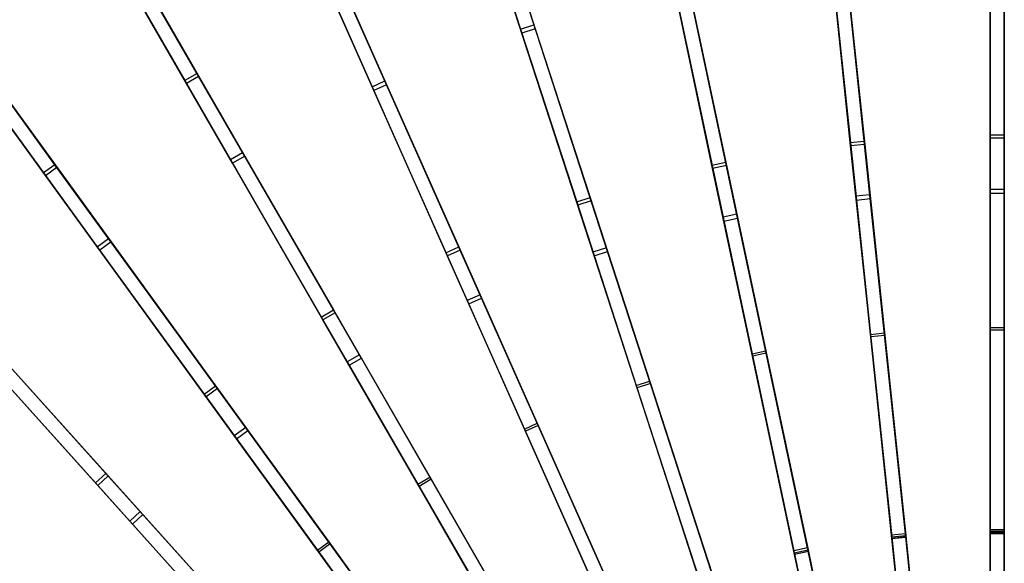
# Model space of a CAD drawing. Extents: x 0.4 to 55.5, y 0.4 to 55.5.
# Tile 52 of 103: x 17.5 to 28, y 37.7 to 43.5. Entities that reach past the tile are written whole.
import ezdxf

# ---------------------------------------------------------------- set-up
doc = ezdxf.new("R2010")
doc.units = 0
doc.header["$LTSCALE"] = 2.54
doc.layers.get('0').update_dxf_attribs({"color": 13, "linetype": 'CONTINUOUS'})

# ---------------------------------------------------------------- blocks, each defined once
blk = doc.blocks.new('M_STL')
at = {"color": 0}
for p, q in [((17.575, 45.696, 27.794), (19.242, 42.809, 28.93)), ((17.575, 45.696, 27.794), (19.242, 42.809, 28.93)), ((19.258, 42.781, 29.097), (17.582, 45.684, 27.959)), ((19.258, 42.781, 29.097), (17.582, 45.684, 27.959)), ((19.372, 42.884, 28.93), (17.705, 45.771, 27.794)), ((19.372, 42.884, 28.93), (17.705, 45.771, 27.794)), ((19.388, 42.856, 29.097), (17.712, 45.759, 27.959)), ((19.388, 42.856, 29.097), (17.712, 45.759, 27.959)), ((22.403, 45.154, 6.267), (22.971, 43.406, 5.011)), ((22.403, 45.154, 6.267), (22.971, 43.406, 5.011)), ((22.261, 45.108, 6.267), (22.828, 43.36, 5.011)), ((22.261, 45.108, 6.267), (22.828, 43.36, 5.011)), ((22.842, 43.317, 5.159), (22.277, 45.057, 6.415)), ((22.842, 43.317, 5.159), (22.277, 45.057, 6.415)), ((22.42, 45.104, 6.415), (22.985, 43.363, 5.159)), ((22.42, 45.104, 6.415), (22.985, 43.363, 5.159)), ((26.562, 41.59, 29.911), (26.2, 45.037, 28.94)), ((26.562, 41.59, 29.911), (26.2, 45.037, 28.94)), ((27.848, 45.113, 28.943), (27.848, 41.647, 29.913)), ((27.848, 45.113, 28.943), (27.848, 41.647, 29.913)), ((27.848, 41.606, 30.078), (27.848, 45.082, 29.11)), ((27.848, 41.606, 30.078), (27.848, 45.082, 29.11)), ((27.998, 41.647, 29.913), (27.998, 45.113, 28.943)), ((27.998, 41.647, 29.913), (27.998, 45.113, 28.943)), ((27.998, 41.606, 30.078), (27.998, 45.082, 29.11)), ((27.998, 41.606, 30.078), (27.998, 45.082, 29.11)), ((26.051, 45.021, 28.94), (26.413, 41.574, 29.911)), ((26.051, 45.021, 28.94), (26.413, 41.574, 29.911)), ((26.417, 41.533, 30.075), (26.054, 44.99, 29.107)), ((26.417, 41.533, 30.075), (26.054, 44.99, 29.107)), ((26.566, 41.549, 30.075), (26.203, 45.006, 29.107)), ((26.566, 41.549, 30.075), (26.203, 45.006, 29.107)), ((24.272, 44.741, 28.937), (24.992, 41.351, 29.908)), ((24.272, 44.741, 28.937), (24.992, 41.351, 29.908)), ((25.139, 41.382, 29.908), (24.418, 44.772, 28.937)), ((25.139, 41.382, 29.908), (24.418, 44.772, 28.937)), ((25.148, 41.341, 30.073), (24.425, 44.742, 29.104)), ((25.148, 41.341, 30.073), (24.425, 44.742, 29.104)), ((25.001, 41.31, 30.073), (24.278, 44.71, 29.104)), ((25.001, 41.31, 30.073), (24.278, 44.71, 29.104)), ((15.772, 44.52, 27.792), (17.731, 41.823, 28.929)), ((15.772, 44.52, 27.792), (17.731, 41.823, 28.929)), ((17.853, 41.911, 28.929), (15.893, 44.609, 27.792)), ((17.853, 41.911, 28.929), (15.893, 44.609, 27.792)), ((17.872, 41.885, 29.096), (15.901, 44.597, 27.958)), ((17.872, 41.885, 29.096), (15.901, 44.597, 27.958)), ((17.75, 41.797, 29.096), (15.78, 44.509, 27.958)), ((17.75, 41.797, 29.096), (15.78, 44.509, 27.958)), ((20.494, 44.424, 6.268), (21.242, 42.744, 5.012)), ((20.494, 44.424, 6.268), (21.242, 42.744, 5.012)), ((20.631, 44.485, 6.268), (21.379, 42.805, 5.012)), ((20.631, 44.485, 6.268), (21.379, 42.805, 5.012)), ((20.653, 44.436, 6.417), (21.397, 42.764, 5.16)), ((20.653, 44.436, 6.417), (21.397, 42.764, 5.16)), ((21.26, 42.703, 5.16), (20.516, 44.375, 6.417)), ((21.26, 42.703, 5.16), (20.516, 44.375, 6.417)), ((23.745, 41.025, 29.906), (22.674, 44.322, 28.934)), ((23.745, 41.025, 29.906), (22.674, 44.322, 28.934)), ((22.531, 44.276, 28.934), (23.602, 40.979, 29.906)), ((22.531, 44.276, 28.934), (23.602, 40.979, 29.906)), ((23.615, 40.939, 30.071), (22.541, 44.246, 29.101)), ((23.615, 40.939, 30.071), (22.541, 44.246, 29.101)), ((23.758, 40.985, 30.071), (22.683, 44.292, 29.101)), ((23.758, 40.985, 30.071), (22.683, 44.292, 29.101)), ((26.299, 44.092, 5.007), (26.502, 42.163, 3.966)), ((26.299, 44.092, 5.007), (26.502, 42.163, 3.966)), ((27.848, 44.17, 5.006), (27.848, 42.231, 3.965)), ((27.848, 44.17, 5.006), (27.848, 42.231, 3.965)), ((27.848, 42.195, 4.113), (27.848, 44.125, 5.154)), ((27.848, 42.195, 4.113), (27.848, 44.125, 5.154)), ((27.998, 44.17, 5.006), (27.998, 42.231, 3.965)), ((27.998, 44.17, 5.006), (27.998, 42.231, 3.965)), ((27.998, 44.125, 5.154), (27.998, 42.195, 4.113)), ((27.998, 44.125, 5.154), (27.998, 42.195, 4.113)), ((26.15, 44.076, 5.007), (26.353, 42.147, 3.966)), ((26.15, 44.076, 5.007), (26.353, 42.147, 3.966)), ((26.356, 42.111, 4.115), (26.155, 44.032, 5.156)), ((26.356, 42.111, 4.115), (26.155, 44.032, 5.156)), ((26.304, 44.047, 5.156), (26.506, 42.127, 4.115)), ((26.304, 44.047, 5.156), (26.506, 42.127, 4.115)), ((24.47, 43.805, 5.009), (24.874, 41.908, 3.967)), ((24.47, 43.805, 5.009), (24.874, 41.908, 3.967)), ((24.617, 43.836, 5.009), (25.021, 41.939, 3.967)), ((24.617, 43.836, 5.009), (25.021, 41.939, 3.967)), ((24.627, 43.792, 5.157), (25.028, 41.903, 4.116)), ((24.627, 43.792, 5.157), (25.028, 41.903, 4.116)), ((22.395, 40.523, 29.905), (20.985, 43.69, 28.932)), ((22.395, 40.523, 29.905), (20.985, 43.69, 28.932)), ((24.881, 41.872, 4.116), (24.48, 43.761, 5.157)), ((24.881, 41.872, 4.116), (24.48, 43.761, 5.157)), ((18.939, 43.634, 6.27), (19.858, 42.041, 5.013)), ((18.939, 43.634, 6.27), (19.858, 42.041, 5.013)), ((18.966, 43.588, 6.418), (19.881, 42.002, 5.161)), ((18.966, 43.588, 6.418), (19.881, 42.002, 5.161)), ((20.848, 43.629, 28.932), (22.258, 40.462, 29.905)), ((20.848, 43.629, 28.932), (22.258, 40.462, 29.905)), ((22.275, 40.424, 30.069), (20.861, 43.6, 29.099)), ((22.275, 40.424, 30.069), (20.861, 43.6, 29.099)), ((22.412, 40.485, 30.069), (20.998, 43.661, 29.099)), ((22.412, 40.485, 30.069), (20.998, 43.661, 29.099)), ((18.809, 43.559, 6.27), (19.728, 41.966, 5.013)), ((18.809, 43.559, 6.27), (19.728, 41.966, 5.013)), ((19.751, 41.927, 5.161), (18.836, 43.513, 6.418)), ((19.751, 41.927, 5.161), (18.836, 43.513, 6.418)), ((22.828, 43.36, 5.011), (22.971, 43.406, 5.011)), ((22.828, 43.36, 5.011), (22.971, 43.406, 5.011)), ((22.828, 43.36, 5.011), (23.428, 41.514, 3.968)), ((22.828, 43.36, 5.011), (23.428, 41.514, 3.968)), ((22.985, 43.363, 5.159), (22.842, 43.317, 5.159)), ((22.985, 43.363, 5.159), (22.842, 43.317, 5.159)), ((22.971, 43.406, 5.011), (23.571, 41.561, 3.968)), ((22.971, 43.406, 5.011), (23.571, 41.561, 3.968)), ((22.985, 43.363, 5.159), (23.582, 41.526, 4.117)), ((22.985, 43.363, 5.159), (23.582, 41.526, 4.117)), ((23.439, 41.48, 4.117), (22.842, 43.317, 5.159)), ((23.439, 41.48, 4.117), (22.842, 43.317, 5.159)), ((19.372, 42.884, 28.93), (19.242, 42.809, 28.93)), ((19.372, 42.884, 28.93), (19.242, 42.809, 28.93)), ((19.258, 42.781, 29.097), (19.388, 42.856, 29.097)), ((19.258, 42.781, 29.097), (19.388, 42.856, 29.097)), ((21.106, 39.881, 29.903), (19.372, 42.884, 28.93)), ((21.106, 39.881, 29.903), (19.372, 42.884, 28.93)), ((21.127, 39.845, 30.068), (19.388, 42.856, 29.097)), ((21.127, 39.845, 30.068), (19.388, 42.856, 29.097)), ((19.242, 42.809, 28.93), (20.976, 39.806, 29.903)), ((19.242, 42.809, 28.93), (20.976, 39.806, 29.903)), ((20.997, 39.77, 30.068), (19.258, 42.781, 29.097)), ((20.997, 39.77, 30.068), (19.258, 42.781, 29.097)), ((21.242, 42.744, 5.012), (21.379, 42.805, 5.012)), ((21.242, 42.744, 5.012), (21.379, 42.805, 5.012)), ((21.242, 42.744, 5.012), (22.031, 40.972, 3.969)), ((21.242, 42.744, 5.012), (22.031, 40.972, 3.969)), ((21.397, 42.764, 5.16), (21.26, 42.703, 5.16)), ((21.397, 42.764, 5.16), (21.26, 42.703, 5.16)), ((21.379, 42.805, 5.012), (22.168, 41.033, 3.969)), ((21.379, 42.805, 5.012), (22.168, 41.033, 3.969)), ((21.397, 42.764, 5.16), (22.183, 40.999, 4.118)), ((21.397, 42.764, 5.16), (22.183, 40.999, 4.118)), ((22.046, 40.938, 4.118), (21.26, 42.703, 5.16)), ((22.046, 40.938, 4.118), (21.26, 42.703, 5.16)), ((17.224, 42.521, 6.271), (18.305, 41.034, 5.014)), ((17.224, 42.521, 6.271), (18.305, 41.034, 5.014)), ((17.345, 42.609, 6.271), (18.426, 41.122, 5.014)), ((17.345, 42.609, 6.271), (18.426, 41.122, 5.014)), ((17.376, 42.567, 6.419), (18.453, 41.086, 5.162)), ((17.376, 42.567, 6.419), (18.453, 41.086, 5.162)), ((18.331, 40.997, 5.162), (17.255, 42.478, 6.419)), ((18.331, 40.997, 5.162), (17.255, 42.478, 6.419)), ((27.848, 42.231, 3.965), (27.848, 40.172, 3.14)), ((27.848, 42.231, 3.965), (27.848, 40.172, 3.14)), ((27.848, 42.231, 3.965), (27.998, 42.231, 3.965)), ((27.848, 42.231, 3.965), (27.998, 42.231, 3.965)), ((27.848, 40.145, 3.289), (27.848, 42.195, 4.113)), ((27.998, 42.195, 4.113), (27.848, 42.195, 4.113)), ((27.848, 40.145, 3.289), (27.848, 42.195, 4.113)), ((27.998, 42.195, 4.113), (27.848, 42.195, 4.113)), ((27.998, 42.231, 3.965), (27.998, 40.172, 3.14)), ((27.998, 42.231, 3.965), (27.998, 40.172, 3.14)), ((27.998, 42.195, 4.113), (27.998, 40.145, 3.289)), ((27.998, 42.195, 4.113), (27.998, 40.145, 3.289)), ((26.353, 42.147, 3.966), (26.502, 42.163, 3.966)), ((26.353, 42.147, 3.966), (26.502, 42.163, 3.966)), ((26.353, 42.147, 3.966), (26.568, 40.099, 3.14)), ((26.353, 42.147, 3.966), (26.568, 40.099, 3.14)), ((26.506, 42.127, 4.115), (26.356, 42.111, 4.115)), ((26.506, 42.127, 4.115), (26.356, 42.111, 4.115)), ((26.571, 40.073, 3.29), (26.356, 42.111, 4.115)), ((26.571, 40.073, 3.29), (26.356, 42.111, 4.115)), ((26.502, 42.163, 3.966), (26.717, 40.115, 3.14)), ((26.502, 42.163, 3.966), (26.717, 40.115, 3.14)), ((26.506, 42.127, 4.115), (26.72, 40.088, 3.29)), ((26.506, 42.127, 4.115), (26.72, 40.088, 3.29)), ((19.728, 41.966, 5.013), (19.858, 42.041, 5.013)), ((19.728, 41.966, 5.013), (19.858, 42.041, 5.013)), ((19.881, 42.002, 5.161), (19.751, 41.927, 5.161)), ((19.881, 42.002, 5.161), (19.751, 41.927, 5.161)), ((19.858, 42.041, 5.013), (20.829, 40.36, 3.97)), ((19.858, 42.041, 5.013), (20.829, 40.36, 3.97)), ((19.881, 42.002, 5.161), (20.847, 40.329, 4.118)), ((19.881, 42.002, 5.161), (20.847, 40.329, 4.118)), ((17.853, 41.911, 28.929), (17.731, 41.823, 28.929)), ((17.853, 41.911, 28.929), (17.731, 41.823, 28.929)), ((17.75, 41.797, 29.096), (17.872, 41.885, 29.096)), ((17.75, 41.797, 29.096), (17.872, 41.885, 29.096)), ((19.891, 39.106, 29.902), (17.853, 41.911, 28.929)), ((19.891, 39.106, 29.902), (17.853, 41.911, 28.929)), ((19.915, 39.072, 30.067), (17.872, 41.885, 29.096)), ((19.915, 39.072, 30.067), (17.872, 41.885, 29.096)), ((19.728, 41.966, 5.013), (20.699, 40.285, 3.97)), ((19.728, 41.966, 5.013), (20.699, 40.285, 3.97)), ((20.717, 40.254, 4.118), (19.751, 41.927, 5.161)), ((20.717, 40.254, 4.118), (19.751, 41.927, 5.161)), ((24.874, 41.908, 3.967), (25.021, 41.939, 3.967)), ((24.874, 41.908, 3.967), (25.021, 41.939, 3.967)), ((24.874, 41.908, 3.967), (25.302, 39.893, 3.141)), ((24.874, 41.908, 3.967), (25.302, 39.893, 3.141)), ((25.028, 41.903, 4.116), (24.881, 41.872, 4.116)), ((25.028, 41.903, 4.116), (24.881, 41.872, 4.116)), ((25.021, 41.939, 3.967), (25.449, 39.924, 3.141)), ((25.021, 41.939, 3.967), (25.449, 39.924, 3.141)), ((25.028, 41.903, 4.116), (25.454, 39.898, 3.29)), ((25.028, 41.903, 4.116), (25.454, 39.898, 3.29)), ((17.731, 41.823, 28.929), (19.769, 39.018, 29.902)), ((17.731, 41.823, 28.929), (19.769, 39.018, 29.902)), ((19.794, 38.984, 30.067), (17.75, 41.797, 29.096)), ((19.794, 38.984, 30.067), (17.75, 41.797, 29.096)), ((25.308, 39.867, 3.29), (24.881, 41.872, 4.116)), ((25.308, 39.867, 3.29), (24.881, 41.872, 4.116)), ((26.562, 41.59, 29.911), (26.413, 41.574, 29.911)), ((26.562, 41.59, 29.911), (26.413, 41.574, 29.911)), ((26.413, 41.574, 29.911), (26.793, 37.956, 30.686)), ((26.413, 41.574, 29.911), (26.793, 37.956, 30.686)), ((26.942, 37.971, 30.686), (26.562, 41.59, 29.911)), ((26.942, 37.971, 30.686), (26.562, 41.59, 29.911)), ((27.848, 41.647, 29.913), (27.848, 38.011, 30.687)), ((27.998, 41.647, 29.913), (27.848, 41.647, 29.913)), ((27.848, 41.647, 29.913), (27.848, 38.011, 30.687)), ((27.998, 41.647, 29.913), (27.848, 41.647, 29.913)), ((27.848, 37.975, 30.846), (27.848, 41.606, 30.078)), ((27.848, 41.606, 30.078), (27.998, 41.606, 30.078)), ((27.848, 37.975, 30.846), (27.848, 41.606, 30.078)), ((27.848, 41.606, 30.078), (27.998, 41.606, 30.078)), ((27.998, 38.011, 30.687), (27.998, 41.647, 29.913)), ((27.998, 38.011, 30.687), (27.998, 41.647, 29.913)), ((27.998, 37.975, 30.846), (27.998, 41.606, 30.078)), ((27.998, 37.975, 30.846), (27.998, 41.606, 30.078)), ((23.428, 41.514, 3.968), (23.571, 41.561, 3.968)), ((23.428, 41.514, 3.968), (23.571, 41.561, 3.968)), ((23.428, 41.514, 3.968), (24.065, 39.555, 3.142)), ((23.428, 41.514, 3.968), (24.065, 39.555, 3.142)), ((23.582, 41.526, 4.117), (23.439, 41.48, 4.117)), ((23.582, 41.526, 4.117), (23.439, 41.48, 4.117)), ((24.073, 39.529, 3.291), (23.439, 41.48, 4.117)), ((24.073, 39.529, 3.291), (23.439, 41.48, 4.117)), ((23.571, 41.561, 3.968), (24.207, 39.601, 3.142)), ((23.571, 41.561, 3.968), (24.207, 39.601, 3.142)), ((23.582, 41.526, 4.117), (24.216, 39.576, 3.291)), ((23.582, 41.526, 4.117), (24.216, 39.576, 3.291)), ((26.417, 41.533, 30.075), (26.566, 41.549, 30.075)), ((26.417, 41.533, 30.075), (26.566, 41.549, 30.075)), ((26.797, 37.919, 30.845), (26.417, 41.533, 30.075)), ((26.797, 37.919, 30.845), (26.417, 41.533, 30.075)), ((26.946, 37.935, 30.845), (26.566, 41.549, 30.075)), ((26.946, 37.935, 30.845), (26.566, 41.549, 30.075)), ((25.139, 41.382, 29.908), (24.992, 41.351, 29.908)), ((25.139, 41.382, 29.908), (24.992, 41.351, 29.908)), ((25.896, 37.821, 30.685), (25.139, 41.382, 29.908)), ((25.896, 37.821, 30.685), (25.139, 41.382, 29.908)), ((24.992, 41.351, 29.908), (25.749, 37.79, 30.685)), ((24.992, 41.351, 29.908), (25.749, 37.79, 30.685)), ((25.001, 41.31, 30.073), (25.148, 41.341, 30.073)), ((25.001, 41.31, 30.073), (25.148, 41.341, 30.073)), ((25.757, 37.754, 30.844), (25.001, 41.31, 30.073)), ((25.757, 37.754, 30.844), (25.001, 41.31, 30.073)), ((25.903, 37.785, 30.844), (25.148, 41.341, 30.073)), ((25.903, 37.785, 30.844), (25.148, 41.341, 30.073)), ((18.305, 41.034, 5.014), (18.426, 41.122, 5.014)), ((18.305, 41.034, 5.014), (18.426, 41.122, 5.014)), ((18.453, 41.086, 5.162), (18.331, 40.997, 5.162)), ((18.453, 41.086, 5.162), (18.331, 40.997, 5.162)), ((18.426, 41.122, 5.014), (19.567, 39.552, 3.97)), ((18.426, 41.122, 5.014), (19.567, 39.552, 3.97)), ((18.453, 41.086, 5.162), (19.588, 39.522, 4.119)), ((18.453, 41.086, 5.162), (19.588, 39.522, 4.119)), ((18.305, 41.034, 5.014), (19.446, 39.463, 3.97)), ((18.305, 41.034, 5.014), (19.446, 39.463, 3.97)), ((19.467, 39.434, 4.119), (18.331, 40.997, 5.162)), ((19.467, 39.434, 4.119), (18.331, 40.997, 5.162)), ((22.031, 40.972, 3.969), (22.168, 41.033, 3.969)), ((22.031, 40.972, 3.969), (22.168, 41.033, 3.969)), ((22.031, 40.972, 3.969), (22.87, 39.089, 3.142)), ((22.031, 40.972, 3.969), (22.87, 39.089, 3.142)), ((22.183, 40.999, 4.118), (22.046, 40.938, 4.118)), ((22.183, 40.999, 4.118), (22.046, 40.938, 4.118)), ((22.88, 39.065, 3.291), (22.046, 40.938, 4.118)), ((22.88, 39.065, 3.291), (22.046, 40.938, 4.118)), ((22.168, 41.033, 3.969), (23.007, 39.15, 3.142)), ((22.168, 41.033, 3.969), (23.007, 39.15, 3.142)), ((22.183, 40.999, 4.118), (23.017, 39.126, 3.291)), ((22.183, 40.999, 4.118), (23.017, 39.126, 3.291)), ((23.745, 41.025, 29.906), (23.602, 40.979, 29.906)), ((23.745, 41.025, 29.906), (23.602, 40.979, 29.906)), ((23.602, 40.979, 29.906), (24.728, 37.514, 30.684)), ((23.602, 40.979, 29.906), (24.728, 37.514, 30.684)), ((23.615, 40.939, 30.071), (23.758, 40.985, 30.071)), ((23.615, 40.939, 30.071), (23.758, 40.985, 30.071)), ((24.739, 37.479, 30.843), (23.615, 40.939, 30.071)), ((24.739, 37.479, 30.843), (23.615, 40.939, 30.071)), ((24.87, 37.561, 30.684), (23.745, 41.025, 29.906)), ((24.87, 37.561, 30.684), (23.745, 41.025, 29.906)), ((24.882, 37.526, 30.843), (23.758, 40.985, 30.071)), ((24.882, 37.526, 30.843), (23.758, 40.985, 30.071)), ((18.764, 38.207, 29.902), (16.444, 40.783, 28.928)), ((18.764, 38.207, 29.902), (16.444, 40.783, 28.928)), ((18.793, 38.175, 30.067), (16.466, 40.76, 29.095)), ((18.793, 38.175, 30.067), (16.466, 40.76, 29.095)), ((16.333, 40.683, 28.928), (18.653, 38.106, 29.902)), ((16.333, 40.683, 28.928), (18.653, 38.106, 29.902)), ((18.681, 38.075, 30.067), (16.354, 40.659, 29.095)), ((18.681, 38.075, 30.067), (16.354, 40.659, 29.095)), ((22.395, 40.523, 29.905), (22.258, 40.462, 29.905)), ((22.395, 40.523, 29.905), (22.258, 40.462, 29.905)), ((23.878, 37.194, 30.683), (22.395, 40.523, 29.905)), ((23.878, 37.194, 30.683), (22.395, 40.523, 29.905)), ((22.258, 40.462, 29.905), (23.741, 37.133, 30.683)), ((22.258, 40.462, 29.905), (23.741, 37.133, 30.683)), ((22.275, 40.424, 30.069), (22.412, 40.485, 30.069)), ((22.275, 40.424, 30.069), (22.412, 40.485, 30.069)), ((23.755, 37.099, 30.842), (22.275, 40.424, 30.069)), ((23.755, 37.099, 30.842), (22.275, 40.424, 30.069)), ((23.893, 37.16, 30.842), (22.412, 40.485, 30.069)), ((23.893, 37.16, 30.842), (22.412, 40.485, 30.069)), ((20.699, 40.285, 3.97), (20.829, 40.36, 3.97)), ((20.699, 40.285, 3.97), (20.829, 40.36, 3.97)), ((20.847, 40.329, 4.118), (20.717, 40.254, 4.118)), ((20.847, 40.329, 4.118), (20.717, 40.254, 4.118)), ((20.829, 40.36, 3.97), (21.859, 38.575, 3.142)), ((20.829, 40.36, 3.97), (21.859, 38.575, 3.142)), ((20.847, 40.329, 4.118), (21.873, 38.552, 3.292)), ((20.847, 40.329, 4.118), (21.873, 38.552, 3.292)), ((20.699, 40.285, 3.97), (21.73, 38.5, 3.142)), ((20.699, 40.285, 3.97), (21.73, 38.5, 3.142)), ((21.743, 38.477, 3.292), (20.717, 40.254, 4.118)), ((21.743, 38.477, 3.292), (20.717, 40.254, 4.118)), ((26.568, 40.099, 3.14), (26.717, 40.115, 3.14)), ((26.568, 40.099, 3.14), (26.717, 40.115, 3.14)), ((26.568, 40.099, 3.14), (26.795, 37.938, 2.541)), ((26.568, 40.099, 3.14), (26.795, 37.938, 2.541)), ((26.717, 40.115, 3.14), (26.944, 37.954, 2.541)), ((26.717, 40.115, 3.14), (26.944, 37.954, 2.541)), ((27.848, 40.172, 3.14), (27.848, 38, 2.54)), ((27.848, 40.172, 3.14), (27.848, 38, 2.54)), ((27.848, 40.172, 3.14), (27.998, 40.172, 3.14)), ((27.848, 40.172, 3.14), (27.998, 40.172, 3.14)), ((27.848, 37.983, 2.69), (27.848, 40.145, 3.289)), ((27.998, 40.145, 3.289), (27.848, 40.145, 3.289)), ((27.848, 37.983, 2.69), (27.848, 40.145, 3.289)), ((27.998, 40.145, 3.289), (27.848, 40.145, 3.289)), ((27.998, 40.172, 3.14), (27.998, 38, 2.54)), ((27.998, 40.172, 3.14), (27.998, 38, 2.54)), ((27.998, 40.145, 3.289), (27.998, 37.983, 2.69)), ((27.998, 40.145, 3.289), (27.998, 37.983, 2.69)), ((17.098, 40.057, 5.014), (18.397, 38.615, 3.97)), ((17.098, 40.057, 5.014), (18.397, 38.615, 3.97)), ((17.128, 40.024, 5.162), (18.421, 38.588, 4.119)), ((17.128, 40.024, 5.162), (18.421, 38.588, 4.119)), ((26.72, 40.088, 3.29), (26.571, 40.073, 3.29)), ((26.72, 40.088, 3.29), (26.571, 40.073, 3.29)), ((26.797, 37.922, 2.691), (26.571, 40.073, 3.29)), ((26.797, 37.922, 2.691), (26.571, 40.073, 3.29)), ((26.72, 40.088, 3.29), (26.946, 37.937, 2.691)), ((26.72, 40.088, 3.29), (26.946, 37.937, 2.691)), ((16.987, 39.957, 5.014), (18.286, 38.514, 3.97)), ((16.987, 39.957, 5.014), (18.286, 38.514, 3.97)), ((18.31, 38.487, 4.119), (17.017, 39.924, 5.162)), ((18.31, 38.487, 4.119), (17.017, 39.924, 5.162)), ((21.106, 39.881, 29.903), (20.976, 39.806, 29.903)), ((21.106, 39.881, 29.903), (20.976, 39.806, 29.903)), ((22.929, 36.724, 30.682), (21.106, 39.881, 29.903)), ((22.929, 36.724, 30.682), (21.106, 39.881, 29.903)), ((25.302, 39.893, 3.141), (25.449, 39.924, 3.141)), ((25.302, 39.893, 3.141), (25.449, 39.924, 3.141)), ((25.302, 39.893, 3.141), (25.754, 37.767, 2.541)), ((25.302, 39.893, 3.141), (25.754, 37.767, 2.541)), ((25.454, 39.898, 3.29), (25.308, 39.867, 3.29)), ((25.454, 39.898, 3.29), (25.308, 39.867, 3.29)), ((25.449, 39.924, 3.141), (25.901, 37.798, 2.541)), ((25.449, 39.924, 3.141), (25.901, 37.798, 2.541)), ((25.454, 39.898, 3.29), (25.904, 37.782, 2.691)), ((25.454, 39.898, 3.29), (25.904, 37.782, 2.691)), ((20.976, 39.806, 29.903), (22.799, 36.649, 30.682)), ((20.976, 39.806, 29.903), (22.799, 36.649, 30.682)), ((20.997, 39.77, 30.068), (21.127, 39.845, 30.068)), ((20.997, 39.77, 30.068), (21.127, 39.845, 30.068)), ((22.947, 36.692, 30.841), (21.127, 39.845, 30.068)), ((22.947, 36.692, 30.841), (21.127, 39.845, 30.068)), ((25.757, 37.751, 2.691), (25.308, 39.867, 3.29)), ((25.757, 37.751, 2.691), (25.308, 39.867, 3.29)), ((22.817, 36.617, 30.841), (20.997, 39.77, 30.068)), ((22.817, 36.617, 30.841), (20.997, 39.77, 30.068)), ((24.065, 39.555, 3.142), (24.207, 39.601, 3.142)), ((24.065, 39.555, 3.142), (24.207, 39.601, 3.142)), ((24.216, 39.576, 3.291), (24.073, 39.529, 3.291)), ((24.216, 39.576, 3.291), (24.073, 39.529, 3.291)), ((24.207, 39.601, 3.142), (24.879, 37.534, 2.541)), ((24.207, 39.601, 3.142), (24.879, 37.534, 2.541)), ((24.216, 39.576, 3.291), (24.884, 37.518, 2.691)), ((24.216, 39.576, 3.291), (24.884, 37.518, 2.691)), ((19.446, 39.463, 3.97), (19.567, 39.552, 3.97)), ((19.446, 39.463, 3.97), (19.567, 39.552, 3.97)), ((19.446, 39.463, 3.97), (20.657, 37.796, 3.143)), ((19.446, 39.463, 3.97), (20.657, 37.796, 3.143)), ((19.588, 39.522, 4.119), (19.467, 39.434, 4.119)), ((19.588, 39.522, 4.119), (19.467, 39.434, 4.119)), ((19.567, 39.552, 3.97), (20.779, 37.884, 3.143)), ((19.567, 39.552, 3.97), (20.779, 37.884, 3.143)), ((19.588, 39.522, 4.119), (20.794, 37.862, 3.292)), ((19.588, 39.522, 4.119), (20.794, 37.862, 3.292)), ((24.065, 39.555, 3.142), (24.737, 37.487, 2.541)), ((24.065, 39.555, 3.142), (24.737, 37.487, 2.541)), ((24.742, 37.471, 2.691), (24.073, 39.529, 3.291)), ((24.742, 37.471, 2.691), (24.073, 39.529, 3.291)), ((20.673, 37.774, 3.292), (19.467, 39.434, 4.119)), ((20.673, 37.774, 3.292), (19.467, 39.434, 4.119)), ((22.87, 39.089, 3.142), (23.007, 39.15, 3.142)), ((22.87, 39.089, 3.142), (23.007, 39.15, 3.142)), ((23.007, 39.15, 3.142), (23.891, 37.164, 2.542)), ((23.007, 39.15, 3.142), (23.891, 37.164, 2.542)), ((19.891, 39.106, 29.902), (19.769, 39.018, 29.902)), ((19.891, 39.106, 29.902), (19.769, 39.018, 29.902)), ((19.794, 38.984, 30.067), (19.915, 39.072, 30.067)), ((19.794, 38.984, 30.067), (19.915, 39.072, 30.067)), ((22.034, 36.156, 30.681), (19.891, 39.106, 29.902)), ((22.034, 36.156, 30.681), (19.891, 39.106, 29.902)), ((22.056, 36.126, 30.84), (19.915, 39.072, 30.067)), ((22.056, 36.126, 30.84), (19.915, 39.072, 30.067)), ((22.87, 39.089, 3.142), (23.754, 37.103, 2.542)), ((22.87, 39.089, 3.142), (23.754, 37.103, 2.542)), ((23.017, 39.126, 3.291), (22.88, 39.065, 3.291)), ((23.017, 39.126, 3.291), (22.88, 39.065, 3.291)), ((23.761, 37.087, 2.691), (22.88, 39.065, 3.291)), ((23.761, 37.087, 2.691), (22.88, 39.065, 3.291)), ((23.017, 39.126, 3.291), (23.898, 37.149, 2.691)), ((23.017, 39.126, 3.291), (23.898, 37.149, 2.691)), ((19.769, 39.018, 29.902), (21.913, 36.067, 30.681)), ((19.769, 39.018, 29.902), (21.913, 36.067, 30.681)), ((21.935, 36.038, 30.84), (19.794, 38.984, 30.067)), ((21.935, 36.038, 30.84), (19.794, 38.984, 30.067)), ((18.286, 38.514, 3.97), (18.397, 38.615, 3.97)), ((18.286, 38.514, 3.97), (18.397, 38.615, 3.97)), ((18.286, 38.514, 3.97), (19.665, 36.982, 3.143)), ((18.286, 38.514, 3.97), (19.665, 36.982, 3.143)), ((18.421, 38.588, 4.119), (18.31, 38.487, 4.119)), ((18.421, 38.588, 4.119), (18.31, 38.487, 4.119)), ((18.397, 38.615, 3.97), (19.776, 37.083, 3.143)), ((18.397, 38.615, 3.97), (19.776, 37.083, 3.143)), ((18.421, 38.588, 4.119), (19.794, 37.063, 3.292)), ((18.421, 38.588, 4.119), (19.794, 37.063, 3.292)), ((21.73, 38.5, 3.142), (21.859, 38.575, 3.142)), ((21.73, 38.5, 3.142), (21.859, 38.575, 3.142)), ((21.873, 38.552, 3.292), (21.743, 38.477, 3.292)), ((21.873, 38.552, 3.292), (21.743, 38.477, 3.292)), ((21.859, 38.575, 3.142), (22.947, 36.692, 2.542)), ((21.859, 38.575, 3.142), (22.947, 36.692, 2.542)), ((21.873, 38.552, 3.292), (22.955, 36.678, 2.691)), ((21.873, 38.552, 3.292), (22.955, 36.678, 2.691)), ((19.683, 36.963, 3.292), (18.31, 38.487, 4.119)), ((19.683, 36.963, 3.292), (18.31, 38.487, 4.119)), ((21.73, 38.5, 3.142), (22.817, 36.617, 2.542)), ((21.73, 38.5, 3.142), (22.817, 36.617, 2.542)), ((22.825, 36.603, 2.691), (21.743, 38.477, 3.292)), ((22.825, 36.603, 2.691), (21.743, 38.477, 3.292)), ((18.764, 38.207, 29.902), (18.653, 38.106, 29.902)), ((18.764, 38.207, 29.902), (18.653, 38.106, 29.902)), ((21.205, 35.496, 30.681), (18.764, 38.207, 29.902)), ((21.205, 35.496, 30.681), (18.764, 38.207, 29.902)), ((18.653, 38.106, 29.902), (21.094, 35.396, 30.681)), ((18.653, 38.106, 29.902), (21.094, 35.396, 30.681)), ((18.681, 38.075, 30.067), (18.793, 38.175, 30.067)), ((18.681, 38.075, 30.067), (18.793, 38.175, 30.067)), ((21.23, 35.469, 30.84), (18.793, 38.175, 30.067)), ((21.23, 35.469, 30.84), (18.793, 38.175, 30.067)), ((21.118, 35.368, 30.84), (18.681, 38.075, 30.067)), ((21.118, 35.368, 30.84), (18.681, 38.075, 30.067)), ((27.848, 38.011, 30.687), (27.848, 34.608, 31.205)), ((27.998, 38.011, 30.687), (27.848, 38.011, 30.687)), ((27.848, 38.011, 30.687), (27.848, 34.608, 31.205)), ((27.998, 38.011, 30.687), (27.848, 38.011, 30.687)), ((27.848, 38, 2.54), (27.848, 35.723, 2.174)), ((27.848, 38, 2.54), (27.848, 35.723, 2.174)), ((27.848, 38, 2.54), (27.998, 38, 2.54)), ((27.848, 38, 2.54), (27.998, 38, 2.54)), ((27.998, 34.608, 31.205), (27.998, 38.011, 30.687)), ((27.998, 34.608, 31.205), (27.998, 38.011, 30.687)), ((27.998, 38, 2.54), (27.998, 35.723, 2.174)), ((27.998, 38, 2.54), (27.998, 35.723, 2.174)), ((20.657, 37.796, 3.143), (20.779, 37.884, 3.143)), ((20.657, 37.796, 3.143), (20.779, 37.884, 3.143)), ((20.779, 37.884, 3.143), (22.057, 36.125, 2.542)), ((20.779, 37.884, 3.143), (22.057, 36.125, 2.542)), ((26.942, 37.971, 30.686), (26.793, 37.956, 30.686)), ((26.942, 37.971, 30.686), (26.793, 37.956, 30.686)), ((26.793, 37.956, 30.686), (27.149, 34.57, 31.204)), ((26.793, 37.956, 30.686), (27.149, 34.57, 31.204)), ((26.795, 37.938, 2.541), (26.944, 37.954, 2.541)), ((26.795, 37.938, 2.541), (26.944, 37.954, 2.541)), ((26.795, 37.938, 2.541), (27.033, 35.673, 2.175)), ((26.795, 37.938, 2.541), (27.033, 35.673, 2.175)), ((26.946, 37.937, 2.691), (26.797, 37.922, 2.691)), ((26.946, 37.937, 2.691), (26.797, 37.922, 2.691)), ((26.797, 37.919, 30.845), (26.946, 37.935, 30.845)), ((26.797, 37.919, 30.845), (26.946, 37.935, 30.845)), ((27.034, 35.665, 2.324), (26.797, 37.922, 2.691)), ((27.034, 35.665, 2.324), (26.797, 37.922, 2.691)), ((27.153, 34.532, 31.36), (26.797, 37.919, 30.845)), ((27.153, 34.532, 31.36), (26.797, 37.919, 30.845)), ((27.298, 34.585, 31.204), (26.942, 37.971, 30.686)), ((27.298, 34.585, 31.204), (26.942, 37.971, 30.686)), ((26.944, 37.954, 2.541), (27.182, 35.688, 2.175)), ((26.944, 37.954, 2.541), (27.182, 35.688, 2.175)), ((26.946, 37.937, 2.691), (27.183, 35.681, 2.324)), ((26.946, 37.937, 2.691), (27.183, 35.681, 2.324)), ((27.302, 34.547, 31.36), (26.946, 37.935, 30.845)), ((27.302, 34.547, 31.36), (26.946, 37.935, 30.845)), ((27.848, 35.715, 2.324), (27.848, 37.983, 2.69)), ((27.998, 37.983, 2.69), (27.848, 37.983, 2.69)), ((27.848, 35.715, 2.324), (27.848, 37.983, 2.69)), ((27.998, 37.983, 2.69), (27.848, 37.983, 2.69)), ((27.848, 34.57, 31.361), (27.848, 37.975, 30.846)), ((27.848, 37.975, 30.846), (27.998, 37.975, 30.846)), ((27.848, 34.57, 31.361), (27.848, 37.975, 30.846)), ((27.848, 37.975, 30.846), (27.998, 37.975, 30.846)), ((27.998, 37.983, 2.69), (27.998, 35.715, 2.324)), ((27.998, 37.983, 2.69), (27.998, 35.715, 2.324)), ((27.998, 34.57, 31.361), (27.998, 37.975, 30.846)), ((27.998, 34.57, 31.361), (27.998, 37.975, 30.846)), ((20.657, 37.796, 3.143), (21.936, 36.036, 2.542)), ((20.657, 37.796, 3.143), (21.936, 36.036, 2.542)), ((20.794, 37.862, 3.292), (20.673, 37.774, 3.292)), ((20.794, 37.862, 3.292), (20.673, 37.774, 3.292)), ((20.794, 37.862, 3.292), (22.067, 36.111, 2.692)), ((20.794, 37.862, 3.292), (22.067, 36.111, 2.692)), ((25.896, 37.821, 30.685), (25.749, 37.79, 30.685)), ((25.896, 37.821, 30.685), (25.749, 37.79, 30.685)), ((25.749, 37.79, 30.685), (26.457, 34.458, 31.204)), ((25.749, 37.79, 30.685), (26.457, 34.458, 31.204)), ((25.754, 37.767, 2.541), (25.901, 37.798, 2.541)), ((25.754, 37.767, 2.541), (25.901, 37.798, 2.541)), ((25.757, 37.754, 30.844), (25.903, 37.785, 30.844)), ((25.757, 37.754, 30.844), (25.903, 37.785, 30.844)), ((25.904, 37.782, 2.691), (25.757, 37.751, 2.691)), ((25.904, 37.782, 2.691), (25.757, 37.751, 2.691)), ((26.604, 34.489, 31.204), (25.896, 37.821, 30.685)), ((26.604, 34.489, 31.204), (25.896, 37.821, 30.685)), ((25.901, 37.798, 2.541), (26.374, 35.569, 2.175)), ((25.901, 37.798, 2.541), (26.374, 35.569, 2.175)), ((26.612, 34.452, 31.359), (25.903, 37.785, 30.844)), ((26.612, 34.452, 31.359), (25.903, 37.785, 30.844)), ((25.904, 37.782, 2.691), (26.376, 35.562, 2.325)), ((25.904, 37.782, 2.691), (26.376, 35.562, 2.325)), ((21.945, 36.023, 2.692), (20.673, 37.774, 3.292)), ((21.945, 36.023, 2.692), (20.673, 37.774, 3.292)), ((25.754, 37.767, 2.541), (26.228, 35.538, 2.175)), ((25.754, 37.767, 2.541), (26.228, 35.538, 2.175)), ((26.465, 34.421, 31.359), (25.757, 37.754, 30.844)), ((26.465, 34.421, 31.359), (25.757, 37.754, 30.844)), ((26.229, 35.53, 2.325), (25.757, 37.751, 2.691)), ((26.229, 35.53, 2.325), (25.757, 37.751, 2.691))]:
    blk.add_line(p, q, dxfattribs=at)

msp = doc.modelspace()

# ---------------------------------------------------------------- block references
at = {"color": 0}
msp.add_blockref('M_STL', (0, 0), dxfattribs=at)

doc.saveas('drawing.dxf')
